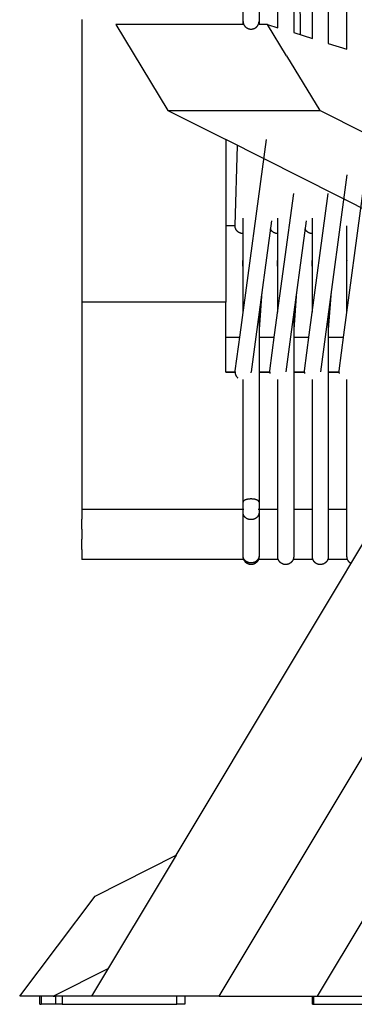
# Model space of a CAD drawing. Header units: millimetres. Extents: x 5000 to 6892, y 0 to 1693.
# Tile 20 of 49: x 5000 to 5126, y 977 to 1346. Entities that reach past the tile are written whole.
import ezdxf

# ---------------------------------------------------------------- set-up
doc = ezdxf.new("R2010")
doc.units = ezdxf.units.MM
doc.layers.add('Make2D$Sichtbar$Kurven', color=18, linetype='Continuous', true_color=0x000000)

msp = doc.modelspace()

# ---------------------------------------------------------------- linework, layer by layer
at = {"layer": 'Make2D$Sichtbar$Kurven', "color": 18, "lineweight": -3, "true_color": 0x000000}
for points in [[(5102.87, 1637.31), (5105.21, 1340.36)], [(5083.81, 1345.33), (5083.81, 1348.95)], [(5089.81, 1348.95), (5089.81, 1345.33)], [(5096.81, 1345.33), (5096.81, 1348.95)], [(5102.81, 1348.95), (5102.81, 1345.33)], [(5109.81, 1345.33), (5109.81, 1348.95)], [(5115.81, 1348.95), (5115.81, 1345.33)], [(5122.81, 1345.33), (5122.81, 1348.95)], [(5023.31, 1346.03), (5023.31, 1239.98)], [(5083.81, 1344.12), (5083.81, 1345.33)], [(5083.81, 1345.33), (5083.81, 1345.27), (5083.82, 1345.2), (5083.82, 1345.13), (5083.82, 1345.07), (5083.83, 1345), (5083.84, 1344.93), (5083.85, 1344.87), (5083.86, 1344.8), (5083.88, 1344.73), (5083.89, 1344.66), (5083.91, 1344.6), (5083.93, 1344.53), (5083.95, 1344.46), (5083.97, 1344.39), (5084, 1344.32), (5084.02, 1344.26), (5084.05, 1344.19), (5084.08, 1344.12), (5084.11, 1344.06), (5084.15, 1343.99), (5084.18, 1343.93), (5084.22, 1343.86), (5084.26, 1343.8), (5084.3, 1343.73), (5084.34, 1343.67), (5084.39, 1343.61), (5084.43, 1343.55), (5084.48, 1343.49), (5084.53, 1343.43), (5084.58, 1343.38), (5084.64, 1343.32), (5084.69, 1343.27), (5084.75, 1343.22), (5084.8, 1343.16), (5084.86, 1343.12), (5084.92, 1343.07), (5084.98, 1343.02), (5085.04, 1342.98), (5085.11, 1342.93), (5085.17, 1342.89), (5085.24, 1342.85), (5085.3, 1342.81), (5085.37, 1342.78), (5085.43, 1342.74), (5085.5, 1342.71), (5085.57, 1342.68), (5085.64, 1342.65), (5085.71, 1342.62), (5085.78, 1342.59), (5085.85, 1342.57), (5085.92, 1342.55), (5085.99, 1342.53), (5086.06, 1342.51), (5086.13, 1342.49), (5086.2, 1342.48), (5086.27, 1342.46), (5086.34, 1342.45), (5086.4, 1342.44), (5086.47, 1342.43), (5086.54, 1342.43), (5086.61, 1342.42), (5086.68, 1342.42), (5086.75, 1342.42), (5086.81, 1342.41), (5086.88, 1342.42), (5086.95, 1342.42), (5087.01, 1342.42), (5087.08, 1342.43), (5087.15, 1342.43), (5087.22, 1342.44), (5087.29, 1342.45), (5087.36, 1342.46), (5087.43, 1342.48), (5087.5, 1342.49), (5087.57, 1342.51), (5087.64, 1342.53), (5087.71, 1342.55), (5087.78, 1342.57), (5087.85, 1342.59), (5087.92, 1342.62), (5087.99, 1342.65), (5088.05, 1342.68), (5088.12, 1342.71), (5088.19, 1342.74), (5088.26, 1342.78), (5088.32, 1342.81), (5088.39, 1342.85), (5088.45, 1342.89), (5088.52, 1342.93), (5088.58, 1342.98), (5088.64, 1343.02), (5088.7, 1343.07), (5088.76, 1343.12), (5088.82, 1343.16), (5088.88, 1343.22), (5088.93, 1343.27), (5088.99, 1343.32), (5089.04, 1343.38), (5089.09, 1343.43), (5089.14, 1343.49), (5089.19, 1343.55), (5089.24, 1343.61), (5089.28, 1343.67), (5089.32, 1343.73), (5089.36, 1343.8), (5089.4, 1343.86), (5089.44, 1343.93), (5089.48, 1343.99), (5089.51, 1344.06), (5089.54, 1344.12), (5089.57, 1344.19), (5089.6, 1344.26), (5089.63, 1344.32), (5089.65, 1344.39), (5089.68, 1344.46), (5089.7, 1344.53), (5089.72, 1344.6), (5089.73, 1344.66), (5089.75, 1344.73), (5089.76, 1344.8), (5089.77, 1344.87), (5089.78, 1344.93), (5089.79, 1345), (5089.8, 1345.07), (5089.81, 1345.13), (5089.81, 1345.2), (5089.81, 1345.27), (5089.81, 1345.33)], [(5089.81, 1345.33), (5089.81, 1344.12)], [(5096.81, 1342.94), (5096.81, 1345.33)], [(5102.81, 1345.33), (5102.81, 1342.93)], [(5109.81, 1342.94), (5109.81, 1345.33)], [(5115.81, 1345.33), (5115.81, 1342.93)], [(5122.81, 1342.94), (5122.81, 1345.33)], [(5036.03, 1344.12), (5055.6, 1311.93)], [(5083.81, 1344.12), (5036.03, 1344.12)], [(5093.01, 1344.12), (5089.81, 1344.12)], [(5093.01, 1344.12), (5096.81, 1342.95)], [(5100.12, 1332.42), (5093.01, 1344.12)], [(5102.81, 1342.93), (5102.81, 1341.1)], [(5102.81, 1341.1), (5109.81, 1338.94)], [(5109.81, 1338.94), (5109.81, 1342.94)], [(5115.81, 1342.93), (5115.81, 1337.08)], [(5122.81, 1334.92), (5122.81, 1342.94)], [(5115.81, 1337.08), (5122.81, 1334.92)], [(5100.12, 1332.42), (5112.57, 1311.93)], [(5055.6, 1311.93), (5077.31, 1300.99)], [(5055.6, 1311.93), (5112.57, 1311.93)], [(5198.54, 1268.6), (5112.57, 1311.93)], [(5204.1, 1237.08), (5077.31, 1300.99)], [(5077.31, 1300.99), (5077.31, 1239.98)], [(5082.67, 1227.76), (5092.55, 1300.99)], [(5080.81, 1268.71), (5081.67, 1298.79)], [(5122.81, 1287.71), (5114.62, 1226.97)], [(5095.67, 1227.76), (5102.81, 1280.7)], [(5108.67, 1227.76), (5115.81, 1280.7)], [(5121.67, 1227.76), (5128.81, 1280.71)], [(5083.81, 1236.2), (5083.81, 1271.54)], [(5096.81, 1236.2), (5096.81, 1271.54)], [(5109.81, 1236.2), (5109.81, 1271.54)], [(5080.81, 1268.6), (5077.31, 1268.6)], [(5080.88, 1268), (5080.87, 1268.08), (5080.85, 1268.15), (5080.84, 1268.23), (5080.83, 1268.31), (5080.82, 1268.39), (5080.82, 1268.47), (5080.81, 1268.55), (5080.81, 1268.63), (5080.81, 1268.71)], [(5081.12, 1267.34), (5081.08, 1267.42), (5081.05, 1267.5), (5081.01, 1267.58), (5080.98, 1267.66), (5080.95, 1267.74), (5080.93, 1267.83), (5080.9, 1267.91), (5080.88, 1268)], [(5083.81, 1265.71), (5083.76, 1265.71), (5083.7, 1265.71), (5083.65, 1265.71), (5083.59, 1265.72), (5083.54, 1265.72), (5083.49, 1265.73), (5083.38, 1265.74), (5083.27, 1265.76), (5083.17, 1265.78), (5083.07, 1265.8), (5082.96, 1265.83), (5082.86, 1265.86), (5082.76, 1265.89), (5082.67, 1265.93), (5082.57, 1265.97), (5082.48, 1266.02), (5082.39, 1266.06), (5082.3, 1266.11), (5082.21, 1266.16), (5082.12, 1266.22), (5082.04, 1266.28), (5081.96, 1266.34), (5081.88, 1266.4), (5081.8, 1266.47), (5081.73, 1266.53), (5081.65, 1266.6), (5081.58, 1266.68), (5081.52, 1266.75), (5081.45, 1266.83), (5081.39, 1266.91), (5081.33, 1266.99), (5081.27, 1267.07), (5081.22, 1267.16), (5081.17, 1267.25), (5081.15, 1267.29), (5081.12, 1267.34)], [(5094.49, 1270.47), (5088.62, 1226.97)], [(5096.81, 1265.71), (5096.75, 1265.71), (5096.69, 1265.71), (5096.64, 1265.71), (5096.58, 1265.72), (5096.52, 1265.72), (5096.47, 1265.73), (5096.41, 1265.74), (5096.36, 1265.74), (5096.3, 1265.75), (5096.25, 1265.76), (5096.2, 1265.77), (5096.14, 1265.78), (5096.09, 1265.8), (5096.04, 1265.81), (5095.98, 1265.82), (5095.93, 1265.84), (5095.88, 1265.85), (5095.83, 1265.87), (5095.78, 1265.89), (5095.73, 1265.91), (5095.68, 1265.93), (5095.63, 1265.95), (5095.58, 1265.97), (5095.53, 1265.99), (5095.48, 1266.01), (5095.44, 1266.04), (5095.39, 1266.06), (5095.34, 1266.09), (5095.25, 1266.14), (5095.16, 1266.19), (5095.07, 1266.25), (5094.99, 1266.31), (5094.91, 1266.38), (5094.83, 1266.44), (5094.75, 1266.51), (5094.67, 1266.58), (5094.64, 1266.62), (5094.6, 1266.66), (5094.57, 1266.7), (5094.53, 1266.74), (5094.5, 1266.78), (5094.46, 1266.82), (5094.43, 1266.86), (5094.4, 1266.9), (5094.37, 1266.94), (5094.34, 1266.98), (5094.31, 1267.02), (5094.28, 1267.07), (5094.25, 1267.11), (5094.22, 1267.16), (5094.2, 1267.2), (5094.17, 1267.25), (5094.15, 1267.29), (5094.12, 1267.34), (5094.1, 1267.38), (5094.08, 1267.43)], [(5107.49, 1270.47), (5101.62, 1226.97)], [(5109.81, 1265.71), (5109.74, 1265.71), (5109.69, 1265.71), (5109.63, 1265.71), (5109.57, 1265.72), (5109.52, 1265.72), (5109.46, 1265.73), (5109.41, 1265.74), (5109.35, 1265.74), (5109.3, 1265.75), (5109.24, 1265.76), (5109.19, 1265.77), (5109.14, 1265.78), (5109.08, 1265.8), (5109.03, 1265.81), (5108.98, 1265.82), (5108.93, 1265.84), (5108.88, 1265.85), (5108.83, 1265.87), (5108.77, 1265.89), (5108.72, 1265.91), (5108.68, 1265.93), (5108.63, 1265.95), (5108.58, 1265.97), (5108.53, 1265.99), (5108.48, 1266.01), (5108.43, 1266.04), (5108.39, 1266.06), (5108.34, 1266.09), (5108.25, 1266.14), (5108.16, 1266.19), (5108.07, 1266.25), (5107.99, 1266.31), (5107.9, 1266.38), (5107.82, 1266.44), (5107.75, 1266.51), (5107.67, 1266.59), (5107.6, 1266.66), (5107.56, 1266.7), (5107.53, 1266.74), (5107.5, 1266.78), (5107.46, 1266.82), (5107.43, 1266.86), (5107.4, 1266.9), (5107.37, 1266.94), (5107.34, 1266.98), (5107.31, 1267.02), (5107.28, 1267.07), (5107.25, 1267.11), (5107.22, 1267.16), (5107.2, 1267.2), (5107.17, 1267.25), (5107.15, 1267.29), (5107.12, 1267.34), (5107.1, 1267.38), (5107.08, 1267.43)], [(5122.81, 1236.2), (5122.81, 1268.62)], [(5083.7, 1255.62), (5083.7, 1255.62), (5083.7, 1255.62), (5083.7, 1255.62), (5083.7, 1255.62), (5083.7, 1255.62), (5083.7, 1255.62), (5083.7, 1255.62), (5083.7, 1255.62), (5083.7, 1255.62), (5083.7, 1255.62), (5083.7, 1255.62), (5083.7, 1255.62), (5083.7, 1255.62), (5083.7, 1255.62), (5083.7, 1255.61), (5083.7, 1255.61), (5083.7, 1255.61), (5083.71, 1255.59), (5083.71, 1255.56), (5083.72, 1255.5)], [(5083.81, 1252.52), (5083.79, 1254.18), (5083.75, 1255.1), (5083.72, 1255.42), (5083.71, 1255.53), (5083.7, 1255.6)], [(5096.7, 1255.62), (5096.7, 1255.62), (5096.7, 1255.62), (5096.7, 1255.62), (5096.7, 1255.62), (5096.7, 1255.62), (5096.7, 1255.62), (5096.7, 1255.62), (5096.7, 1255.62), (5096.7, 1255.62), (5096.7, 1255.62), (5096.7, 1255.62), (5096.7, 1255.62), (5096.7, 1255.62), (5096.7, 1255.62), (5096.7, 1255.61), (5096.7, 1255.61), (5096.7, 1255.61), (5096.71, 1255.59), (5096.71, 1255.56), (5096.72, 1255.5)], [(5096.81, 1252.52), (5096.79, 1254.18), (5096.75, 1255.1), (5096.72, 1255.42), (5096.71, 1255.53), (5096.7, 1255.6)], [(5109.7, 1255.62), (5109.7, 1255.62), (5109.7, 1255.62), (5109.7, 1255.62), (5109.7, 1255.62), (5109.7, 1255.62), (5109.7, 1255.62), (5109.7, 1255.62), (5109.7, 1255.62), (5109.7, 1255.62), (5109.7, 1255.62), (5109.7, 1255.62), (5109.7, 1255.62), (5109.7, 1255.62), (5109.7, 1255.62), (5109.7, 1255.61), (5109.7, 1255.61), (5109.7, 1255.61), (5109.71, 1255.59), (5109.71, 1255.56), (5109.72, 1255.5)], [(5109.81, 1252.52), (5109.79, 1254.18), (5109.75, 1255.1), (5109.72, 1255.42), (5109.71, 1255.53), (5109.7, 1255.6)], [(5122.7, 1255.62), (5122.7, 1255.62), (5122.7, 1255.62), (5122.7, 1255.62), (5122.7, 1255.62), (5122.7, 1255.62), (5122.7, 1255.62), (5122.7, 1255.62), (5122.7, 1255.62), (5122.7, 1255.62), (5122.7, 1255.62), (5122.7, 1255.62), (5122.7, 1255.62), (5122.7, 1255.62), (5122.7, 1255.62), (5122.7, 1255.61), (5122.7, 1255.61), (5122.7, 1255.61), (5122.71, 1255.59), (5122.71, 1255.56), (5122.72, 1255.5)], [(5122.81, 1252.68), (5122.79, 1254.18), (5122.75, 1255.1), (5122.72, 1255.42), (5122.71, 1255.53), (5122.7, 1255.6)], [(5074.89, 979.56), (5236.73, 1249.36)], [(5058.75, 1032.51), (5186.72, 1245.84)], [(5090.92, 1243.99), (5089.81, 1229.72)], [(5103.92, 1243.99), (5102.81, 1229.72)], [(5116.92, 1243.99), (5115.81, 1229.72)], [(5077.31, 1239.98), (5050.31, 1239.98), (5023.31, 1239.98)], [(5023.31, 1239.98), (5023.31, 1210.07), (5023.31, 1162.33)], [(5077.31, 1213.74), (5077.31, 1214.66), (5077.31, 1239.98)], [(5089.81, 1235.8), (5089.81, 1164.96)], [(5102.81, 1235.8), (5102.81, 1164.96)], [(5115.81, 1235.8), (5115.81, 1164.96)], [(5077.31, 1226.8), (5082.54, 1226.8)], [(5080.84, 1214.19), (5082.67, 1227.76)], [(5088.62, 1226.97), (5086.84, 1213.79)], [(5089.81, 1226.8), (5095.55, 1226.8)], [(5093.84, 1214.19), (5095.67, 1227.76)], [(5101.62, 1226.97), (5099.84, 1213.79)], [(5102.81, 1229.71), (5102.81, 1229.71)], [(5102.81, 1226.8), (5108.55, 1226.8)], [(5106.84, 1214.19), (5108.67, 1227.76)], [(5114.62, 1226.97), (5112.84, 1213.79)], [(5115.81, 1226.8), (5121.54, 1226.8)], [(5119.84, 1214.18), (5121.67, 1227.76)], [(5077.31, 1213.79), (5080.81, 1213.79)], [(5077.31, 1213.74), (5080.81, 1213.74)], [(5080.81, 1213.68), (5080.81, 1213.79), (5080.82, 1213.9), (5080.82, 1214.01), (5080.84, 1214.12)], [(5080.82, 1213.88), (5080.81, 1213.82), (5080.81, 1213.74)], [(5080.81, 1213.68), (5080.81, 1213.62), (5080.81, 1213.56), (5080.82, 1213.5), (5080.82, 1213.44), (5080.83, 1213.39), (5080.84, 1213.33), (5080.85, 1213.27), (5080.86, 1213.21)], [(5080.86, 1213.21), (5080.87, 1213.15), (5080.88, 1213.1), (5080.89, 1213.04), (5080.91, 1212.99), (5080.92, 1212.93), (5080.94, 1212.88), (5080.96, 1212.82), (5080.98, 1212.77), (5081, 1212.71), (5081.02, 1212.66), (5081.05, 1212.61), (5081.07, 1212.56), (5081.1, 1212.5), (5081.13, 1212.45), (5081.15, 1212.4), (5081.18, 1212.35), (5081.22, 1212.3), (5081.25, 1212.25), (5081.28, 1212.2), (5081.32, 1212.15), (5081.35, 1212.1), (5081.39, 1212.05), (5081.43, 1212.01), (5081.47, 1211.96), (5081.51, 1211.91), (5081.55, 1211.87), (5081.59, 1211.82), (5081.64, 1211.78), (5081.68, 1211.74), (5081.73, 1211.69), (5081.78, 1211.65), (5081.83, 1211.61)], [(5086.8, 1213.46), (5086.81, 1213.52), (5086.81, 1213.58), (5086.81, 1213.64), (5086.81, 1213.68)], [(5086.81, 1213.5), (5086.81, 1213.58), (5086.81, 1213.67)], [(5089.81, 1213.79), (5093.81, 1213.79)], [(5089.81, 1213.74), (5093.81, 1213.74)], [(5093.81, 1213.68), (5093.81, 1213.79), (5093.82, 1213.9), (5093.82, 1214.01), (5093.84, 1214.12)], [(5093.81, 1213.68), (5093.81, 1213.62), (5093.81, 1213.56), (5093.82, 1213.5), (5093.82, 1213.44), (5093.83, 1213.39), (5093.84, 1213.33), (5093.85, 1213.27), (5093.86, 1213.21)], [(5093.86, 1213.21), (5093.86, 1213.21)], [(5102.81, 1213.79), (5106.81, 1213.79)], [(5102.81, 1213.74), (5106.81, 1213.74)], [(5106.81, 1213.68), (5106.81, 1213.79), (5106.82, 1213.9), (5106.82, 1214.01), (5106.84, 1214.12)], [(5106.81, 1213.68), (5106.81, 1213.62), (5106.81, 1213.56), (5106.82, 1213.5), (5106.82, 1213.44), (5106.83, 1213.39), (5106.84, 1213.33), (5106.85, 1213.27), (5106.86, 1213.21)], [(5106.86, 1213.21), (5106.86, 1213.21)], [(5115.81, 1213.79), (5119.81, 1213.79)], [(5115.81, 1213.74), (5119.81, 1213.74)], [(5119.81, 1213.68), (5119.81, 1213.79), (5119.82, 1213.9), (5119.82, 1214.01), (5119.83, 1214.12)], [(5119.81, 1213.68), (5119.81, 1213.62), (5119.81, 1213.56), (5119.82, 1213.51), (5119.82, 1213.45), (5119.83, 1213.39), (5119.84, 1213.33), (5119.85, 1213.27), (5119.86, 1213.21)], [(5083.81, 1164.96), (5083.81, 1210.93)], [(5096.81, 1164.96), (5096.81, 1210.93)], [(5109.81, 1164.96), (5109.81, 1210.93)], [(5122.81, 1164.96), (5122.81, 1210.93)], [(5109.86, 1197.44), (5109.86, 1197.45)], [(5089.81, 1164.96), (5089.81, 1164.97), (5089.81, 1164.98), (5089.81, 1164.99), (5089.81, 1165.01), (5089.81, 1165.02), (5089.81, 1165.03), (5089.8, 1165.05), (5089.8, 1165.06), (5089.8, 1165.08), (5089.79, 1165.09), (5089.79, 1165.1), (5089.78, 1165.12), (5089.78, 1165.13), (5089.77, 1165.14), (5089.77, 1165.16), (5089.76, 1165.17), (5089.76, 1165.18), (5089.75, 1165.2), (5089.74, 1165.21), (5089.73, 1165.23), (5089.72, 1165.24), (5089.72, 1165.25), (5089.71, 1165.27), (5089.7, 1165.28), (5089.69, 1165.3), (5089.68, 1165.31), (5089.66, 1165.32), (5089.65, 1165.34), (5089.64, 1165.35), (5089.63, 1165.36), (5089.61, 1165.38), (5089.6, 1165.39), (5089.59, 1165.41), (5089.57, 1165.42), (5089.54, 1165.45), (5089.51, 1165.47), (5089.48, 1165.5), (5089.44, 1165.53), (5089.4, 1165.55), (5089.36, 1165.58), (5089.32, 1165.6), (5089.28, 1165.63), (5089.24, 1165.65), (5089.19, 1165.68), (5089.14, 1165.7), (5089.09, 1165.73), (5089.04, 1165.75), (5088.99, 1165.77), (5088.93, 1165.79), (5088.82, 1165.84), (5088.7, 1165.88), (5088.58, 1165.91), (5088.45, 1165.95), (5088.32, 1165.98), (5088.19, 1166.01), (5088.05, 1166.04), (5087.92, 1166.06), (5087.78, 1166.08), (5087.64, 1166.1), (5087.5, 1166.11), (5087.36, 1166.12), (5087.22, 1166.13), (5087.08, 1166.14), (5086.95, 1166.14), (5086.81, 1166.14), (5086.68, 1166.14), (5086.54, 1166.14), (5086.4, 1166.13), (5086.27, 1166.12), (5086.13, 1166.11), (5085.99, 1166.1), (5085.85, 1166.08), (5085.71, 1166.06), (5085.57, 1166.04), (5085.43, 1166.01), (5085.3, 1165.98), (5085.17, 1165.95), (5085.04, 1165.91), (5084.92, 1165.88), (5084.8, 1165.84), (5084.69, 1165.79), (5084.64, 1165.77), (5084.58, 1165.75), (5084.53, 1165.73), (5084.48, 1165.7), (5084.43, 1165.68), (5084.39, 1165.65), (5084.34, 1165.63), (5084.3, 1165.6), (5084.26, 1165.58), (5084.22, 1165.55), (5084.18, 1165.53), (5084.15, 1165.5), (5084.11, 1165.47), (5084.08, 1165.45), (5084.05, 1165.42), (5084.04, 1165.41), (5084.02, 1165.39), (5084.01, 1165.38), (5084, 1165.36), (5083.98, 1165.35), (5083.97, 1165.34), (5083.96, 1165.32), (5083.95, 1165.31), (5083.94, 1165.3), (5083.93, 1165.28), (5083.92, 1165.27), (5083.91, 1165.25), (5083.9, 1165.24), (5083.89, 1165.23), (5083.88, 1165.21), (5083.88, 1165.2), (5083.87, 1165.18), (5083.86, 1165.17), (5083.86, 1165.16), (5083.85, 1165.14), (5083.84, 1165.13), (5083.84, 1165.12), (5083.84, 1165.1), (5083.83, 1165.09), (5083.83, 1165.08), (5083.82, 1165.06), (5083.82, 1165.05), (5083.82, 1165.03), (5083.82, 1165.02), (5083.82, 1165.01), (5083.81, 1164.99), (5083.81, 1164.98), (5083.81, 1164.97), (5083.81, 1164.96)], [(5083.81, 1161.07), (5083.81, 1164.96)], [(5089.81, 1164.96), (5089.81, 1161.07)], [(5096.81, 1161.07), (5096.81, 1164.96)], [(5102.81, 1164.96), (5102.81, 1161.07)], [(5109.81, 1161.07), (5109.81, 1164.96)], [(5115.81, 1164.96), (5115.81, 1161.07)], [(5122.81, 1161.06), (5122.81, 1161.72), (5122.81, 1162.72), (5122.81, 1163.89), (5122.81, 1164.96)], [(5023.31, 1162.33), (5077.31, 1162.33)], [(5023.31, 1162.33), (5023.31, 1158.55)], [(5077.31, 1162.33), (5084.16, 1162.33)], [(5083.81, 1159.01), (5083.81, 1161.07)], [(5089.81, 1161.07), (5089.81, 1161.01), (5089.81, 1160.95), (5089.81, 1160.89), (5089.8, 1160.83), (5089.79, 1160.77), (5089.78, 1160.71), (5089.77, 1160.64), (5089.76, 1160.58), (5089.75, 1160.52), (5089.73, 1160.46), (5089.72, 1160.39), (5089.7, 1160.33), (5089.68, 1160.27), (5089.65, 1160.2), (5089.63, 1160.14), (5089.6, 1160.08), (5089.57, 1160.02), (5089.54, 1159.96), (5089.51, 1159.89), (5089.48, 1159.83), (5089.44, 1159.77), (5089.4, 1159.71), (5089.36, 1159.65), (5089.32, 1159.6), (5089.28, 1159.54), (5089.24, 1159.48), (5089.19, 1159.43), (5089.14, 1159.37), (5089.09, 1159.32), (5089.04, 1159.27), (5088.99, 1159.22), (5088.93, 1159.17), (5088.88, 1159.12), (5088.82, 1159.07), (5088.76, 1159.02), (5088.7, 1158.98), (5088.64, 1158.94), (5088.58, 1158.89), (5088.52, 1158.85), (5088.45, 1158.82), (5088.39, 1158.78), (5088.32, 1158.74), (5088.26, 1158.71), (5088.19, 1158.68), (5088.12, 1158.65), (5088.05, 1158.62), (5087.99, 1158.59), (5087.92, 1158.56), (5087.85, 1158.54), (5087.78, 1158.52), (5087.71, 1158.5), (5087.64, 1158.48), (5087.57, 1158.46), (5087.5, 1158.45), (5087.43, 1158.43), (5087.36, 1158.42), (5087.29, 1158.41), (5087.22, 1158.4), (5087.15, 1158.39), (5087.08, 1158.39), (5087.01, 1158.38), (5086.95, 1158.38), (5086.88, 1158.38), (5086.81, 1158.38), (5086.75, 1158.38), (5086.68, 1158.38), (5086.61, 1158.38), (5086.54, 1158.39), (5086.47, 1158.39), (5086.4, 1158.4), (5086.34, 1158.41), (5086.27, 1158.42), (5086.2, 1158.43), (5086.13, 1158.45), (5086.06, 1158.46), (5085.99, 1158.48), (5085.92, 1158.5), (5085.85, 1158.52), (5085.78, 1158.54), (5085.71, 1158.56), (5085.64, 1158.59), (5085.57, 1158.62), (5085.5, 1158.65), (5085.43, 1158.68), (5085.37, 1158.71), (5085.3, 1158.74), (5085.24, 1158.78), (5085.17, 1158.82), (5085.11, 1158.85), (5085.04, 1158.89), (5084.98, 1158.94), (5084.92, 1158.98), (5084.86, 1159.02), (5084.8, 1159.07), (5084.75, 1159.12), (5084.69, 1159.17), (5084.64, 1159.22), (5084.58, 1159.27), (5084.53, 1159.32), (5084.48, 1159.37), (5084.43, 1159.43), (5084.39, 1159.48), (5084.34, 1159.54), (5084.3, 1159.6), (5084.26, 1159.65), (5084.22, 1159.71), (5084.18, 1159.77), (5084.15, 1159.83), (5084.11, 1159.89), (5084.08, 1159.96), (5084.05, 1160.02), (5084.02, 1160.08), (5084, 1160.14), (5083.97, 1160.2), (5083.95, 1160.27), (5083.93, 1160.33), (5083.91, 1160.39), (5083.89, 1160.46), (5083.88, 1160.52), (5083.86, 1160.58), (5083.85, 1160.64), (5083.84, 1160.71), (5083.83, 1160.77), (5083.82, 1160.83), (5083.82, 1160.89), (5083.82, 1160.95), (5083.81, 1161.01), (5083.81, 1161.07)], [(5089.47, 1162.33), (5096.81, 1162.33)], [(5089.81, 1161.07), (5089.81, 1159.01)], [(5096.81, 1159.01), (5096.81, 1161.07)], [(5102.81, 1162.33), (5109.81, 1162.33)], [(5102.81, 1161.07), (5102.81, 1159.01)], [(5109.81, 1159), (5109.81, 1161.07)], [(5115.81, 1162.33), (5122.81, 1162.33)], [(5115.81, 1161.07), (5115.81, 1159.01)], [(5122.81, 1144.84), (5122.81, 1161.06)], [(5023.31, 1154.78), (5023.31, 1158.55)], [(5083.81, 1144.84), (5083.81, 1159.01)], [(5089.81, 1159.01), (5089.81, 1144.84)], [(5096.81, 1144.84), (5096.81, 1159.01)], [(5102.81, 1159.01), (5102.81, 1144.84)], [(5109.81, 1144.84), (5109.81, 1159)], [(5115.81, 1159.01), (5115.81, 1144.84)], [(5023.31, 1154.78), (5023.31, 1151.01)], [(5023.31, 1147.24), (5023.31, 1151.01)], [(5023.31, 1147.24), (5023.31, 1143.47)], [(5077.31, 1143.47), (5023.31, 1143.47)], [(5084.01, 1143.47), (5077.31, 1143.47)], [(5089.81, 1144.84), (5089.81, 1144.78), (5089.81, 1144.72), (5089.81, 1144.66), (5089.8, 1144.6), (5089.79, 1144.54), (5089.78, 1144.48), (5089.77, 1144.42), (5089.76, 1144.35), (5089.75, 1144.29), (5089.73, 1144.23), (5089.72, 1144.16), (5089.7, 1144.1), (5089.68, 1144.04), (5089.65, 1143.98), (5089.63, 1143.91), (5089.6, 1143.85), (5089.57, 1143.79), (5089.54, 1143.73), (5089.51, 1143.67), (5089.48, 1143.6), (5089.44, 1143.54), (5089.4, 1143.48), (5089.36, 1143.43), (5089.32, 1143.37), (5089.28, 1143.31), (5089.24, 1143.25), (5089.19, 1143.2), (5089.14, 1143.14), (5089.09, 1143.09), (5089.04, 1143.04), (5088.99, 1142.99), (5088.93, 1142.94), (5088.88, 1142.89), (5088.82, 1142.84), (5088.76, 1142.79), (5088.7, 1142.75), (5088.64, 1142.71), (5088.58, 1142.66), (5088.52, 1142.62), (5088.45, 1142.59), (5088.39, 1142.55), (5088.32, 1142.51), (5088.26, 1142.48), (5088.19, 1142.45), (5088.12, 1142.42), (5088.05, 1142.39), (5087.99, 1142.36), (5087.92, 1142.34), (5087.85, 1142.31), (5087.78, 1142.29), (5087.71, 1142.27), (5087.64, 1142.25), (5087.57, 1142.23), (5087.5, 1142.22), (5087.43, 1142.2), (5087.36, 1142.19), (5087.29, 1142.18), (5087.22, 1142.17), (5087.15, 1142.16), (5087.08, 1142.16), (5087.01, 1142.15), (5086.95, 1142.15), (5086.88, 1142.15), (5086.81, 1142.15), (5086.75, 1142.15), (5086.68, 1142.15), (5086.61, 1142.15), (5086.54, 1142.16), (5086.47, 1142.16), (5086.4, 1142.17), (5086.34, 1142.18), (5086.27, 1142.19), (5086.2, 1142.2), (5086.13, 1142.22), (5086.06, 1142.23), (5085.99, 1142.25), (5085.92, 1142.27), (5085.85, 1142.29), (5085.78, 1142.31), (5085.71, 1142.34), (5085.64, 1142.36), (5085.57, 1142.39), (5085.5, 1142.42), (5085.43, 1142.45), (5085.37, 1142.48), (5085.3, 1142.51), (5085.24, 1142.55), (5085.17, 1142.59), (5085.11, 1142.62), (5085.04, 1142.66), (5084.98, 1142.71), (5084.92, 1142.75), (5084.86, 1142.79), (5084.8, 1142.84), (5084.75, 1142.89), (5084.69, 1142.94), (5084.64, 1142.99), (5084.58, 1143.04), (5084.53, 1143.09), (5084.48, 1143.14), (5084.43, 1143.2), (5084.39, 1143.25), (5084.34, 1143.31), (5084.3, 1143.37), (5084.26, 1143.43), (5084.22, 1143.48), (5084.18, 1143.54), (5084.15, 1143.6), (5084.11, 1143.67), (5084.08, 1143.73), (5084.05, 1143.79), (5084.02, 1143.85), (5084, 1143.91), (5083.97, 1143.98), (5083.95, 1144.04), (5083.93, 1144.1), (5083.91, 1144.16), (5083.89, 1144.23), (5083.88, 1144.29), (5083.86, 1144.35), (5083.85, 1144.41), (5083.84, 1144.48), (5083.83, 1144.54), (5083.82, 1144.6), (5083.82, 1144.66), (5083.82, 1144.72), (5083.81, 1144.78), (5083.81, 1144.84)], [(5089.81, 1144.54), (5089.81, 1144.45), (5089.81, 1144.37), (5089.8, 1144.29), (5089.79, 1144.22), (5089.79, 1144.14), (5089.78, 1144.07), (5089.76, 1143.99), (5089.75, 1143.92), (5089.73, 1143.85), (5089.71, 1143.78), (5089.69, 1143.7), (5089.67, 1143.63), (5089.65, 1143.56), (5089.62, 1143.49), (5089.6, 1143.43), (5089.57, 1143.36), (5089.54, 1143.29), (5089.51, 1143.23), (5089.48, 1143.16), (5089.44, 1143.1), (5089.41, 1143.03), (5089.37, 1142.97), (5089.33, 1142.91), (5089.29, 1142.85), (5089.25, 1142.79), (5089.21, 1142.73), (5089.16, 1142.68), (5089.12, 1142.62), (5089.07, 1142.57), (5089.02, 1142.51), (5088.97, 1142.46), (5088.92, 1142.41), (5088.87, 1142.36), (5088.82, 1142.31), (5088.76, 1142.26), (5088.71, 1142.22), (5088.65, 1142.17), (5088.59, 1142.13), (5088.54, 1142.08), (5088.48, 1142.04), (5088.42, 1142), (5088.35, 1141.97), (5088.29, 1141.93), (5088.23, 1141.89), (5088.16, 1141.86), (5088.1, 1141.83), (5088.03, 1141.8), (5087.97, 1141.77), (5087.9, 1141.74), (5087.83, 1141.72), (5087.76, 1141.69), (5087.69, 1141.67), (5087.62, 1141.65), (5087.55, 1141.63), (5087.47, 1141.61), (5087.4, 1141.6), (5087.33, 1141.58), (5087.25, 1141.57), (5087.18, 1141.56), (5087.1, 1141.55), (5087.03, 1141.55), (5086.95, 1141.54), (5086.87, 1141.54), (5086.8, 1141.54), (5086.72, 1141.54), (5086.64, 1141.54), (5086.57, 1141.55), (5086.49, 1141.56), (5086.41, 1141.57), (5086.34, 1141.58), (5086.27, 1141.59), (5086.19, 1141.6), (5086.12, 1141.62), (5086.05, 1141.64), (5085.98, 1141.66), (5085.91, 1141.68), (5085.84, 1141.7), (5085.77, 1141.73), (5085.7, 1141.75), (5085.63, 1141.78), (5085.56, 1141.81), (5085.5, 1141.84), (5085.43, 1141.88), (5085.37, 1141.91), (5085.31, 1141.95), (5085.24, 1141.98), (5085.18, 1142.02), (5085.12, 1142.06), (5085.06, 1142.1), (5085, 1142.15), (5084.95, 1142.19), (5084.89, 1142.23), (5084.84, 1142.28), (5084.78, 1142.33), (5084.73, 1142.38), (5084.68, 1142.43), (5084.55, 1142.57), (5084.43, 1142.72), (5084.32, 1142.88), (5084.21, 1143.04), (5084.12, 1143.21), (5084.04, 1143.39), (5083.97, 1143.57), (5083.92, 1143.76), (5083.87, 1143.95), (5083.84, 1144.15), (5083.82, 1144.35), (5083.81, 1144.54), (5083.81, 1144.54), (5083.81, 1144.54), (5083.81, 1144.64), (5083.81, 1144.84)], [(5097.01, 1143.47), (5089.61, 1143.47)], [(5089.81, 1144.84), (5089.81, 1144.54), (5089.81, 1144.54), (5089.81, 1144.54)], [(5096.81, 1144.54), (5096.81, 1144.84)], [(5102.81, 1144.54), (5102.81, 1144.44), (5102.81, 1144.36), (5102.8, 1144.29), (5102.79, 1144.21), (5102.79, 1144.14), (5102.77, 1144.06), (5102.76, 1143.99), (5102.75, 1143.91), (5102.73, 1143.84), (5102.71, 1143.77), (5102.69, 1143.7), (5102.67, 1143.63), (5102.65, 1143.56), (5102.62, 1143.49), (5102.6, 1143.42), (5102.57, 1143.35), (5102.54, 1143.29), (5102.51, 1143.22), (5102.47, 1143.15), (5102.44, 1143.09), (5102.4, 1143.03), (5102.37, 1142.97), (5102.33, 1142.9), (5102.29, 1142.84), (5102.25, 1142.79), (5102.2, 1142.73), (5102.16, 1142.67), (5102.11, 1142.61), (5102.07, 1142.56), (5102.02, 1142.51), (5101.97, 1142.45), (5101.92, 1142.4), (5101.87, 1142.35), (5101.81, 1142.3), (5101.76, 1142.26), (5101.7, 1142.21), (5101.65, 1142.17), (5101.59, 1142.12), (5101.53, 1142.08), (5101.47, 1142.04), (5101.41, 1142), (5101.35, 1141.96), (5101.29, 1141.93), (5101.22, 1141.89), (5101.16, 1141.86), (5101.09, 1141.83), (5101.03, 1141.8), (5100.96, 1141.77), (5100.89, 1141.74), (5100.82, 1141.71), (5100.75, 1141.69), (5100.68, 1141.67), (5100.61, 1141.65), (5100.54, 1141.63), (5100.47, 1141.61), (5100.39, 1141.6), (5100.32, 1141.58), (5100.25, 1141.57), (5100.17, 1141.56), (5100.1, 1141.55), (5100.02, 1141.55), (5099.94, 1141.54), (5099.87, 1141.54), (5099.79, 1141.54), (5099.71, 1141.54), (5099.64, 1141.55), (5099.56, 1141.55), (5099.48, 1141.56), (5099.41, 1141.57), (5099.33, 1141.58), (5099.26, 1141.59), (5099.19, 1141.61), (5099.11, 1141.62), (5099.04, 1141.64), (5098.97, 1141.66), (5098.9, 1141.68), (5098.83, 1141.7), (5098.76, 1141.73), (5098.69, 1141.76), (5098.62, 1141.78), (5098.56, 1141.81), (5098.49, 1141.85), (5098.43, 1141.88), (5098.36, 1141.91), (5098.3, 1141.95), (5098.24, 1141.99), (5098.18, 1142.02), (5098.12, 1142.06), (5098.06, 1142.11), (5098, 1142.15), (5097.94, 1142.19), (5097.89, 1142.24), (5097.83, 1142.29), (5097.78, 1142.33), (5097.73, 1142.38), (5097.67, 1142.43), (5097.62, 1142.49), (5097.58, 1142.54), (5097.53, 1142.59), (5097.48, 1142.65), (5097.44, 1142.71), (5097.39, 1142.76), (5097.35, 1142.82), (5097.31, 1142.88), (5097.27, 1142.94), (5097.23, 1143.01), (5097.2, 1143.07), (5097.16, 1143.13), (5097.13, 1143.2), (5097.1, 1143.26), (5097.07, 1143.33), (5097.04, 1143.39), (5097.01, 1143.46), (5096.99, 1143.53), (5096.96, 1143.6), (5096.94, 1143.67), (5096.92, 1143.74), (5096.9, 1143.81), (5096.88, 1143.89), (5096.87, 1143.96), (5096.85, 1144.06), (5096.84, 1144.16), (5096.83, 1144.26), (5096.82, 1144.36), (5096.81, 1144.45), (5096.81, 1144.54), (5096.81, 1144.54), (5096.81, 1144.54), (5096.81, 1144.54)], [(5110.01, 1143.47), (5102.61, 1143.47)], [(5102.81, 1144.84), (5102.81, 1144.54), (5102.81, 1144.54), (5102.81, 1144.54)], [(5109.81, 1144.54), (5109.81, 1144.84)], [(5115.81, 1144.54), (5115.81, 1144.51), (5115.81, 1144.43), (5115.81, 1144.36), (5115.8, 1144.28), (5115.79, 1144.2), (5115.78, 1144.13), (5115.77, 1144.05), (5115.76, 1143.98), (5115.75, 1143.91), (5115.73, 1143.83), (5115.71, 1143.76), (5115.69, 1143.69), (5115.67, 1143.62), (5115.64, 1143.55), (5115.62, 1143.48), (5115.59, 1143.41), (5115.56, 1143.35), (5115.53, 1143.28), (5115.5, 1143.21), (5115.47, 1143.15), (5115.44, 1143.08), (5115.4, 1143.02), (5115.36, 1142.96), (5115.32, 1142.9), (5115.28, 1142.84), (5115.24, 1142.78), (5115.2, 1142.72), (5115.15, 1142.66), (5115.11, 1142.61), (5115.06, 1142.55), (5115.01, 1142.5), (5114.96, 1142.45), (5114.91, 1142.4), (5114.86, 1142.35), (5114.81, 1142.3), (5114.75, 1142.25), (5114.7, 1142.21), (5114.64, 1142.16), (5114.58, 1142.12), (5114.52, 1142.08), (5114.46, 1142.04), (5114.4, 1142), (5114.34, 1141.96), (5114.28, 1141.92), (5114.22, 1141.89), (5114.15, 1141.85), (5114.09, 1141.82), (5114.02, 1141.79), (5113.95, 1141.76), (5113.88, 1141.74), (5113.82, 1141.71), (5113.75, 1141.69), (5113.68, 1141.67), (5113.61, 1141.65), (5113.53, 1141.63), (5113.46, 1141.61), (5113.39, 1141.6), (5113.31, 1141.58), (5113.24, 1141.57), (5113.16, 1141.56), (5113.09, 1141.55), (5113.01, 1141.55), (5112.94, 1141.54), (5112.86, 1141.54), (5112.78, 1141.54), (5112.71, 1141.54), (5112.63, 1141.55), (5112.55, 1141.55), (5112.48, 1141.56), (5112.4, 1141.57), (5112.33, 1141.58), (5112.25, 1141.59), (5112.18, 1141.61), (5112.11, 1141.62), (5112.03, 1141.64), (5111.96, 1141.66), (5111.89, 1141.68), (5111.82, 1141.71), (5111.75, 1141.73), (5111.68, 1141.76), (5111.62, 1141.79), (5111.55, 1141.82), (5111.49, 1141.85), (5111.42, 1141.88), (5111.36, 1141.92), (5111.29, 1141.95), (5111.23, 1141.99), (5111.17, 1142.03), (5111.11, 1142.07), (5111.05, 1142.11), (5110.99, 1142.15), (5110.94, 1142.2), (5110.88, 1142.24), (5110.83, 1142.29), (5110.77, 1142.34), (5110.72, 1142.39), (5110.67, 1142.44), (5110.62, 1142.49), (5110.57, 1142.55), (5110.52, 1142.6), (5110.48, 1142.66), (5110.43, 1142.71), (5110.39, 1142.77), (5110.35, 1142.83), (5110.31, 1142.89), (5110.27, 1142.95), (5110.23, 1143.01), (5110.19, 1143.07), (5110.16, 1143.14), (5110.13, 1143.2), (5110.09, 1143.27), (5110.06, 1143.33), (5110.04, 1143.4), (5110.01, 1143.47), (5109.98, 1143.54), (5109.96, 1143.61), (5109.94, 1143.68), (5109.92, 1143.75), (5109.9, 1143.82), (5109.88, 1143.89), (5109.87, 1143.96), (5109.85, 1144.06), (5109.84, 1144.16), (5109.82, 1144.26), (5109.82, 1144.36), (5109.81, 1144.46), (5109.81, 1144.54)], [(5123.01, 1143.47), (5115.61, 1143.47)], [(5115.81, 1144.84), (5115.81, 1144.54)], [(5122.81, 1144.54), (5122.81, 1144.84)], [(5124.38, 1141.91), (5124.31, 1141.94), (5124.24, 1141.99), (5124.17, 1142.03), (5124.1, 1142.07), (5124.04, 1142.12), (5123.98, 1142.17), (5123.91, 1142.22), (5123.85, 1142.27), (5123.8, 1142.32), (5123.74, 1142.37), (5123.68, 1142.43), (5123.63, 1142.48), (5123.57, 1142.54), (5123.52, 1142.6), (5123.47, 1142.66), (5123.42, 1142.72), (5123.39, 1142.77), (5123.35, 1142.82), (5123.32, 1142.87), (5123.29, 1142.92), (5123.25, 1142.97), (5123.22, 1143.02), (5123.19, 1143.08), (5123.16, 1143.13), (5123.14, 1143.18), (5123.11, 1143.24), (5123.08, 1143.29), (5123.06, 1143.35), (5123.04, 1143.4), (5123.01, 1143.46), (5122.99, 1143.51), (5122.97, 1143.57), (5122.95, 1143.64), (5122.93, 1143.71), (5122.91, 1143.78), (5122.89, 1143.85), (5122.88, 1143.92), (5122.86, 1144), (5122.85, 1144.07), (5122.84, 1144.14), (5122.83, 1144.24), (5122.82, 1144.34), (5122.82, 1144.39), (5122.81, 1144.44), (5122.81, 1144.54)], [(5058.75, 1032.51), (5026.99, 979.56)], [(5028.3, 1017.16), (5058.75, 1032.51)], [(5000, 979.56), (5028.3, 1017.16)], [(5129.85, 1009.94), (5111.63, 979.56)], [(5012.6, 979.56), (5033.23, 989.95)], [(5012.6, 979.56), (5000, 979.56)], [(5007.6, 976.56), (5007.6, 979.56)], [(5008.03, 979.56), (5008.03, 976.56)], [(5012.6, 979.56), (5013.43, 979.56)], [(5013.43, 979.56), (5013.43, 976.56)], [(5026.99, 979.56), (5013.43, 979.56)], [(5016, 979.56), (5016, 976.56)], [(5074.89, 979.56), (5026.99, 979.56)], [(5058.98, 976.56), (5058.98, 979.56)], [(5061.98, 979.56), (5061.98, 976.56)], [(5074.89, 979.56), (5111.63, 979.56)], [(5109.92, 976.56), (5109.92, 979.56)], [(5110.35, 976.56), (5110.35, 979.56)], [(5111.63, 979.56), (5128.95, 979.56)], [(5007.6, 976.56), (5007.6, 976.56), (5007.6, 976.56), (5007.6, 976.56), (5007.6, 976.56), (5007.6, 976.56), (5007.61, 976.56), (5007.63, 976.56), (5007.71, 976.56), (5008.03, 976.56)], [(5013.43, 976.56), (5008.03, 976.56)], [(5016, 976.56), (5013.43, 976.56)], [(5016, 976.56), (5058.98, 976.56)], [(5061.98, 976.56), (5061.98, 976.56), (5058.98, 976.56)], [(5109.92, 976.56), (5109.92, 976.56), (5109.92, 976.56), (5109.92, 976.56), (5109.92, 976.56), (5109.92, 976.56), (5109.93, 976.56), (5109.95, 976.56), (5110.03, 976.56), (5110.35, 976.56)], [(5110.35, 976.56), (5129.78, 976.56)]]:
    msp.add_lwpolyline(points, dxfattribs=at)

doc.saveas('drawing.dxf')
